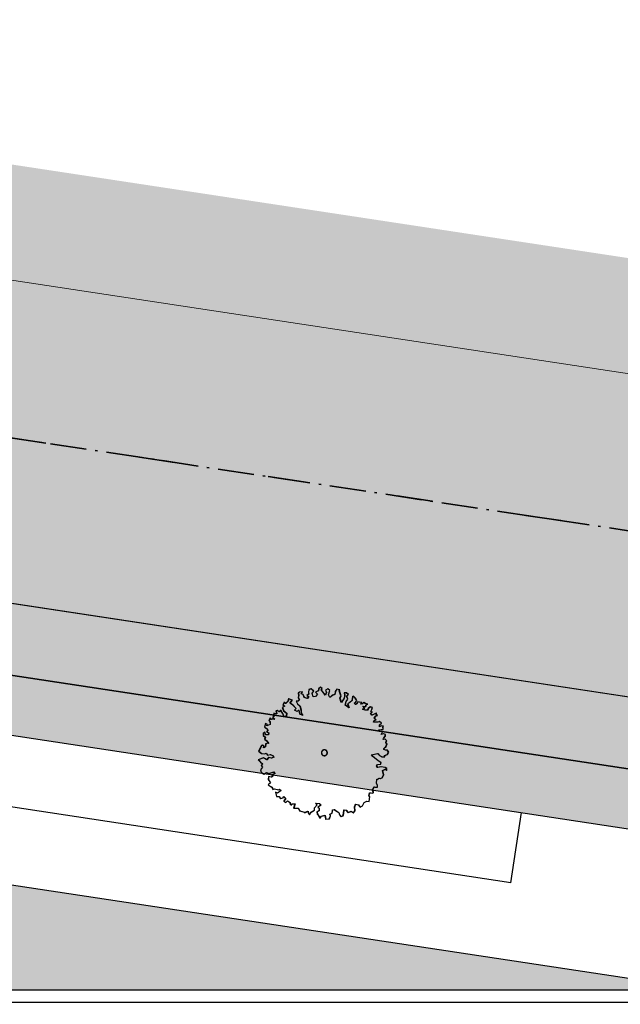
# Model space of a CAD drawing. Header units: metres. Extents: x -5203299 to 2078834, y 245743 to 5817682.
# Tile 230 of 256: x 366429 to 366455, y 5814224 to 5814266. Entities that reach past the tile are written whole.
import ezdxf

# ---------------------------------------------------------------- set-up
doc = ezdxf.new("R2010")
doc.units = ezdxf.units.M
doc.header["$LTSCALE"] = 0.5
doc.linetypes.add('grob-A0TUTQFOZ9', pattern=[11, 3, -8])
doc.linetypes.add('ISO-10 Strichpunktlinie', pattern=[4.699, 3.048, -0.762, 0.127, -0.762])
for name, color, linetype, lineweight in [('02.02_Nutzung. Gebäude-Gewerbe Neubau', 7, 'Continuous', 9), ('2D-Schatten', 7, 'Continuous', 5), ('30 -39 Baustelle- Fläche', 7, 'Continuous', 15), ('99.04_Erschließung_VP-S-Borde-Kantenstein', 7, 'Continuous', 25), ('CS_XREF_Straßenpl-Bäume', 7, 'Continuous', 25), ('Keine', 7, 'Continuous', 9)]:
    doc.layers.add(name, color=color, linetype=linetype, lineweight=lineweight)
for name, color, linetype, lineweight, true_color in [('30 -34 Innenwände- 4 Türen_Fenster', 7, 'Continuous', 15, 0x9955ff), ('99.04_Erschließung_VP-S-Borde-Begrenzungslinie-Parkstände', 1, 'Continuous', 25, 0xff0000), ('99.04_Erschließung_VP-S-Farben-Gehweg-Betonsteinpflaster', 7, 'Continuous', 25, 0xffd6a8), ('99.04_Erschließung_VP-S-Farben-Grünflächen', 7, 'Continuous', 25, 0xc2e687), ('99.04_Erschließung_VP-S-Farben-Mulde', 7, 'Continuous', 25, 0xa8ffff), ('99.04_Gleisplanung VP 02_23-EB-1236R-A-FAHRKANTE', 150, 'Continuous', 35, 0x007fff), ('S-Baum', 7, 'Continuous', 25, 0x4c994c)]:
    doc.layers.add(name, color=color, linetype=linetype, lineweight=lineweight, true_color=true_color)

# ---------------------------------------------------------------- blocks, each defined once
blk = doc.blocks.new('Gruppe-12')
at = {"layer": 'S-Baum', "flags": 128}
blk.add_lwpolyline([(366444.987, 5814234.718), (366444.919, 5814234.721), (366444.841, 5814234.743), (366444.842, 5814234.791), (366444.933, 5814234.876), (366444.976, 5814234.99), (366444.929, 5814235.012), (366444.931, 5814235.06), (366444.969, 5814235.118), (366444.895, 5814235.18), (366444.815, 5814235.171), (366444.828, 5814235.21), (366444.9, 5814235.315), (366444.91, 5814235.383), (366444.823, 5814235.406), (366444.726, 5814235.381), (366444.786, 5814235.486), (366444.643, 5814235.499), (366444.634, 5814235.579), (366444.734, 5814235.595), (366444.81, 5814235.593), (366444.805, 5814235.7), (366444.826, 5814235.728), (366444.739, 5814235.751), (366444.658, 5814235.705), (366444.661, 5814235.782), (366444.743, 5814235.858), (366444.665, 5814235.92), (366444.586, 5814235.903), (366444.509, 5814235.906), (366444.41, 5814235.898), (366444.432, 5814235.968), (366444.512, 5814236.002), (366444.436, 5814236.075), (366444.507, 5814236.16), (366444.575, 5814236.186), (366444.52, 5814236.217), (366444.522, 5814236.284), (366444.433, 5814236.239), (366444.344, 5814236.194), (366444.276, 5814236.284), (366444.356, 5814236.321), (366444.289, 5814236.352), (366444.332, 5814236.438), (366444.355, 5814236.525), (366444.268, 5814236.548), (366444.186, 5814236.482), (366444.144, 5814236.405), (366444.056, 5814236.408), (366443.95, 5814236.451), (366444.031, 5814236.488), (366443.954, 5814236.57), (366444.073, 5814236.566), (366444.104, 5814236.641), (366444.164, 5814236.659), (366444.058, 5814236.693), (366443.988, 5814236.724), (366443.929, 5814236.667), (366443.87, 5814236.66), (366443.901, 5814236.735), (366443.805, 5814236.75), (366443.745, 5814236.752), (366443.704, 5814236.694), (366443.654, 5814236.648), (366443.596, 5814236.698), (366443.658, 5814236.755), (366443.699, 5814236.813), (366443.635, 5814236.911), (366443.55, 5814237.002), (366443.518, 5814236.963), (366443.493, 5814236.809), (366443.402, 5814236.733), (366443.313, 5814236.679), (366443.366, 5814236.51), (366443.215, 5814236.623), (366443.248, 5814236.769), (366443.319, 5814236.874), (366443.267, 5814237.003), (366443.346, 5814237.068), (366443.26, 5814237.139), (366443.173, 5814237.142), (366443.189, 5814237.026), (366443.165, 5814236.908), (366443.043, 5814236.736), (366442.99, 5814236.914), (366443.032, 5814237.011), (366442.96, 5814237.217), (366442.973, 5814237.265), (366442.855, 5814237.3), (366442.795, 5814237.195), (366442.771, 5814237.068), (366442.662, 5814237.032), (366442.561, 5814236.948), (366442.505, 5814237.049), (366442.562, 5814237.231), (366442.477, 5814237.313), (366442.376, 5814237.257), (366442.421, 5814237.159), (366442.368, 5814237.034), (366442.266, 5814237.181), (366442.2, 5814237.254), (366442.231, 5814237.321), (366442.165, 5814237.383), (366442.086, 5814237.306), (366442.072, 5814237.219), (366441.954, 5814237.164), (366442.039, 5814237.082), (366441.956, 5814236.988), (366441.859, 5814236.963), (366441.817, 5814237.117), (366441.814, 5814237.12), (366441.887, 5814237.214), (366441.763, 5814237.306), (366441.674, 5814237.272), (366441.659, 5814237.165), (366441.668, 5814237.077), (366441.595, 5814237.029), (366441.664, 5814236.978), (366441.611, 5814236.901), (366441.487, 5814236.936), (366441.432, 5814237.065), (366441.354, 5814237.096), (366441.396, 5814237.174), (366441.28, 5814237.167), (366441.228, 5814237.12), (366441.244, 5814237.021), (366441.221, 5814236.934), (366441.269, 5814236.836), (366441.216, 5814236.79), (366441.14, 5814236.781), (366441.193, 5814236.672), (366441.297, 5814236.572), (366441.343, 5814236.423), (366441.347, 5814236.296), (366441.422, 5814236.186), (366441.297, 5814236.238), (366441.263, 5814236.406), (366441.182, 5814236.35), (366441.068, 5814236.413), (366441.138, 5814236.478), (366441.007, 5814236.619), (366440.874, 5814236.702), (366440.974, 5814236.826), (366440.82, 5814236.88), (366440.797, 5814236.784), (366440.695, 5814236.689), (366440.64, 5814236.739), (366440.586, 5814236.633), (366440.654, 5814236.574), (366440.553, 5814236.518), (366440.608, 5814236.38), (366440.741, 5814236.277), (366440.728, 5814236.15), (366440.62, 5814236.134), (366440.592, 5814236.242), (366440.482, 5814236.404), (366440.42, 5814236.336), (366440.334, 5814236.398), (366440.286, 5814236.38), (366440.321, 5814236.251), (366440.261, 5814236.245), (366440.194, 5814236.276), (366440.192, 5814236.208), (366440.189, 5814236.129), (366440.148, 5814236.093), (366440.234, 5814236.022), (366440.106, 5814236.007), (366440.04, 5814236.077), (366439.989, 5814235.971), (366440.035, 5814235.93), (366440.042, 5814235.803), (366439.902, 5814235.748), (366439.915, 5814235.818), (366439.845, 5814235.838), (366439.804, 5814235.695), (366439.87, 5814235.653), (366439.954, 5814235.542), (366439.893, 5814235.496), (366439.979, 5814235.443), (366439.968, 5814235.367), (366439.849, 5814235.371), (366439.805, 5814235.48), (366439.744, 5814235.422), (366439.752, 5814235.334), (366439.838, 5814235.272), (366439.806, 5814235.185), (366439.892, 5814235.115), (366439.976, 5814235.004), (366439.948, 5814235.017), (366439.848, 5814234.989), (366439.843, 5814234.853), (366439.763, 5814234.816), (366439.785, 5814234.883), (366439.719, 5814234.934), (366439.678, 5814234.907), (366439.554, 5814234.668), (366439.678, 5814234.576), (366439.813, 5814234.56), (366439.874, 5814234.589), (366439.928, 5814234.508), (366440.047, 5814234.532), (366440.142, 5814234.492), (366440.199, 5814234.419), (366440.09, 5814234.375), (366439.975, 5814234.407), (366439.893, 5814234.314), (366439.835, 5814234.355), (366439.748, 5814234.398), (366439.542, 5814234.314), (366439.635, 5814234.215), (366439.72, 5814234.133), (366439.661, 5814234.067), (366439.715, 5814233.997), (366439.635, 5814233.884), (366439.66, 5814233.784), (366439.773, 5814233.701), (366439.883, 5814233.777), (366439.989, 5814233.725), (366440.109, 5814233.769), (366440.198, 5814233.794), (366440.244, 5814233.736), (366440.106, 5814233.673), (366440.163, 5814233.612), (366440.092, 5814233.583), (366439.968, 5814233.607), (366439.963, 5814233.471), (366440.055, 5814233.332), (366439.956, 5814233.256), (366440.042, 5814233.194), (366440.117, 5814233.155), (366440.153, 5814233.055), (366440.213, 5814233.081), (366440.34, 5814233.06), (366440.407, 5814233.046), (366440.437, 5814233.073), (366440.503, 5814233.014), (366440.351, 5814232.901), (366440.265, 5814232.943), (366440.31, 5814232.766), (366440.426, 5814232.762), (366440.471, 5814232.673), (366440.579, 5814232.698), (366440.613, 5814232.765), (366440.698, 5814232.674), (366440.626, 5814232.58), (366440.626, 5814232.569), (366440.7, 5814232.51), (366440.771, 5814232.584), (366440.887, 5814232.503), (366440.874, 5814232.445), (366440.931, 5814232.394), (366440.962, 5814232.45), (366441.089, 5814232.457), (366441.035, 5814232.272), (366441.131, 5814232.269), (366441.23, 5814232.266), (366441.248, 5814232.208), (366441.285, 5814232.148), (366441.333, 5814232.135), (366441.488, 5814232.101), (366441.506, 5814232.072), (366441.527, 5814232.091), (366441.636, 5814232.144), (366441.661, 5814232.036), (366441.699, 5814231.986), (366441.762, 5814232.092), (366441.912, 5814232.186), (366441.915, 5814232.282), (366442.027, 5814232.405), (366441.959, 5814232.476), (366442.117, 5814232.47), (366442.191, 5814232.4), (366442.052, 5814232.306), (366442.11, 5814232.267), (366442.106, 5814232.148), (366442.017, 5814232.111), (366442.031, 5814232.015), (366442.069, 5814231.974), (366442.144, 5814231.844), (366442.206, 5814231.93), (366442.352, 5814231.964), (366442.386, 5814231.796), (366442.542, 5814231.822), (366442.586, 5814231.948), (366442.569, 5814232.016), (366442.658, 5814232.053), (366442.682, 5814232.196), (366442.751, 5814232.214), (366442.809, 5814232.172), (366442.942, 5814232.08), (366442.969, 5814231.983), (366443.035, 5814231.921), (366443.116, 5814231.95), (366443.147, 5814232.036), (366443.161, 5814232.192), (366443.239, 5814232.178), (366443.324, 5814232.087), (366443.461, 5814232.133), (366443.558, 5814232.071), (366443.621, 5814232.156), (366443.607, 5814232.324), (366443.647, 5814232.43), (366443.765, 5814232.406), (366443.838, 5814232.304), (366443.939, 5814232.36), (366444.012, 5814232.505), (366444.121, 5814232.569), (366444.22, 5814232.546), (366444.247, 5814232.76), (366444.208, 5814232.77), (366444.241, 5814232.916), (366444.3, 5814232.914), (366444.376, 5814232.903), (366444.397, 5814232.93), (366444.397, 5814232.939), (366444.364, 5814233.048), (366444.436, 5814233.164), (366444.472, 5814233.151), (366444.572, 5814233.159), (366444.574, 5814233.219), (366444.529, 5814233.316), (366444.543, 5814233.491), (366444.574, 5814233.49), (366444.644, 5814233.536), (366444.692, 5814233.526), (366444.772, 5814233.551), (366444.833, 5814233.677), (366444.791, 5814233.865), (366444.9, 5814233.909), (366444.958, 5814233.859), (366444.961, 5814233.947), (366444.894, 5814233.989), (366444.717, 5814234.014), (366444.58, 5814233.988), (366444.534, 5814234.049), (366444.576, 5814234.107), (366444.712, 5814234.122), (366444.723, 5814234.198), (366444.601, 5814234.27), (366444.372, 5814234.456), (366444.315, 5814234.526), (366444.58, 5814234.574), (366444.657, 5814234.495), (366444.762, 5814234.432), (366444.878, 5814234.439), (366444.872, 5814234.496), (366444.872, 5814234.496), (366444.989, 5814234.54), (366445.041, 5814234.637)], close=True, dxfattribs=at)
at = {"layer": 'S-Baum'}
blk.add_rational_spline([(366442.298, 5814234.487), (366442.06, 5814234.551), (366442.124, 5814234.789), (366442.362, 5814234.725), (366442.6, 5814234.661), (366442.536, 5814234.424), (366442.298, 5814234.487)], [1, 0.333333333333, 0.333333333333, 1, 0.333333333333, 0.333333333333, 1], degree=3, knots=[0, 0, 0, 0, 0.5, 0.5, 0.5, 1, 1, 1, 1], dxfattribs=at)
blk = doc.blocks.new('_25-01-10_187 KRA_CS_LP4_Außenanlagenplan (3D)')
at = {"layer": 'CS_XREF_Straßenpl-Bäume'}
blk.add_blockref('Gruppe-12', (0, 0), dxfattribs=at)
blk = doc.blocks.new('Gruppe-457')
at = {"layer": 'S-Baum', "flags": 128}
blk.add_lwpolyline([(-147.824, 29.011), (-147.892, 29.013), (-147.971, 29.035), (-147.969, 29.083), (-147.879, 29.168), (-147.835, 29.283), (-147.882, 29.304), (-147.881, 29.352), (-147.842, 29.41), (-147.916, 29.472), (-147.996, 29.463), (-147.983, 29.503), (-147.912, 29.608), (-147.901, 29.675), (-147.988, 29.698), (-148.085, 29.673), (-148.025, 29.778), (-148.169, 29.792), (-148.177, 29.871), (-148.078, 29.888), (-148.001, 29.885), (-148.006, 29.993), (-147.985, 30.02), (-148.072, 30.043), (-148.153, 29.998), (-148.151, 30.074), (-148.069, 30.151), (-148.146, 30.213), (-148.226, 30.196), (-148.302, 30.198), (-148.401, 30.19), (-148.379, 30.26), (-148.299, 30.294), (-148.376, 30.368), (-148.305, 30.453), (-148.236, 30.479), (-148.292, 30.509), (-148.289, 30.577), (-148.379, 30.532), (-148.468, 30.487), (-148.535, 30.577), (-148.455, 30.614), (-148.522, 30.644), (-148.479, 30.73), (-148.457, 30.817), (-148.544, 30.84), (-148.625, 30.775), (-148.667, 30.697), (-148.755, 30.7), (-148.861, 30.743), (-148.78, 30.78), (-148.857, 30.862), (-148.738, 30.858), (-148.707, 30.933), (-148.647, 30.951), (-148.754, 30.986), (-148.823, 31.016), (-148.882, 30.959), (-148.942, 30.953), (-148.911, 31.028), (-149.007, 31.042), (-149.066, 31.044), (-149.107, 30.986), (-149.157, 30.94), (-149.215, 30.99), (-149.154, 31.047), (-149.112, 31.105), (-149.177, 31.204), (-149.261, 31.294), (-149.294, 31.256), (-149.319, 31.101), (-149.409, 31.025), (-149.499, 30.971), (-149.445, 30.803), (-149.597, 30.915), (-149.563, 31.061), (-149.492, 31.166), (-149.544, 31.296), (-149.466, 31.361), (-149.551, 31.432), (-149.639, 31.435), (-149.623, 31.318), (-149.646, 31.2), (-149.768, 31.029), (-149.822, 31.206), (-149.779, 31.303), (-149.851, 31.51), (-149.838, 31.557), (-149.956, 31.592), (-150.016, 31.487), (-150.04, 31.36), (-150.149, 31.325), (-150.251, 31.24), (-150.307, 31.341), (-150.25, 31.523), (-150.335, 31.605), (-150.436, 31.549), (-150.391, 31.452), (-150.443, 31.326), (-150.546, 31.474), (-150.611, 31.547), (-150.581, 31.614), (-150.646, 31.675), (-150.725, 31.599), (-150.74, 31.511), (-150.858, 31.456), (-150.773, 31.374), (-150.855, 31.281), (-150.952, 31.256), (-150.994, 31.409), (-150.998, 31.413), (-150.924, 31.506), (-151.048, 31.598), (-151.137, 31.565), (-151.152, 31.458), (-151.144, 31.37), (-151.216, 31.321), (-151.147, 31.271), (-151.201, 31.193), (-151.324, 31.229), (-151.379, 31.358), (-151.457, 31.389), (-151.415, 31.466), (-151.531, 31.459), (-151.584, 31.413), (-151.567, 31.313), (-151.59, 31.226), (-151.542, 31.128), (-151.595, 31.082), (-151.672, 31.073), (-151.619, 30.964), (-151.515, 30.864), (-151.469, 30.716), (-151.464, 30.588), (-151.389, 30.478), (-151.515, 30.531), (-151.548, 30.699), (-151.63, 30.642), (-151.744, 30.705), (-151.673, 30.771), (-151.804, 30.911), (-151.937, 30.995), (-151.837, 31.119), (-151.991, 31.172), (-152.014, 31.077), (-152.116, 30.981), (-152.171, 31.031), (-152.226, 30.925), (-152.157, 30.866), (-152.258, 30.81), (-152.203, 30.673), (-152.071, 30.569), (-152.084, 30.442), (-152.192, 30.426), (-152.219, 30.535), (-152.33, 30.697), (-152.391, 30.628), (-152.477, 30.691), (-152.526, 30.672), (-152.491, 30.544), (-152.55, 30.537), (-152.617, 30.568), (-152.619, 30.5), (-152.622, 30.421), (-152.663, 30.386), (-152.578, 30.315), (-152.705, 30.299), (-152.771, 30.369), (-152.823, 30.264), (-152.776, 30.223), (-152.769, 30.095), (-152.91, 30.04), (-152.896, 30.111), (-152.966, 30.13), (-153.008, 29.987), (-152.941, 29.945), (-152.857, 29.835), (-152.918, 29.789), (-152.832, 29.735), (-152.843, 29.659), (-152.962, 29.663), (-153.006, 29.772), (-153.068, 29.715), (-153.059, 29.627), (-152.974, 29.564), (-153.005, 29.478), (-152.92, 29.407), (-152.836, 29.297), (-152.863, 29.309), (-152.964, 29.281), (-152.968, 29.145), (-153.049, 29.109), (-153.027, 29.176), (-153.093, 29.226), (-153.133, 29.199), (-153.257, 28.96), (-153.133, 28.868), (-152.998, 28.852), (-152.937, 28.881), (-152.884, 28.8), (-152.764, 28.825), (-152.669, 28.785), (-152.612, 28.712), (-152.721, 28.667), (-152.836, 28.7), (-152.919, 28.606), (-152.977, 28.648), (-153.063, 28.69), (-153.269, 28.607), (-153.177, 28.508), (-153.092, 28.425), (-153.15, 28.36), (-153.096, 28.29), (-153.176, 28.177), (-153.152, 28.077), (-153.038, 27.994), (-152.928, 28.069), (-152.822, 28.017), (-152.702, 28.061), (-152.613, 28.087), (-152.567, 28.029), (-152.705, 27.965), (-152.648, 27.904), (-152.72, 27.875), (-152.843, 27.899), (-152.848, 27.764), (-152.757, 27.625), (-152.855, 27.549), (-152.77, 27.487), (-152.695, 27.447), (-152.658, 27.347), (-152.598, 27.373), (-152.471, 27.352), (-152.404, 27.338), (-152.375, 27.366), (-152.309, 27.307), (-152.46, 27.193), (-152.546, 27.236), (-152.501, 27.059), (-152.385, 27.055), (-152.34, 26.966), (-152.232, 26.99), (-152.198, 27.057), (-152.114, 26.966), (-152.185, 26.873), (-152.185, 26.861), (-152.111, 26.802), (-152.04, 26.876), (-151.924, 26.796), (-151.938, 26.737), (-151.88, 26.687), (-151.85, 26.742), (-151.722, 26.749), (-151.776, 26.565), (-151.68, 26.561), (-151.581, 26.558), (-151.563, 26.501), (-151.526, 26.44), (-151.478, 26.427), (-151.324, 26.394), (-151.305, 26.365), (-151.284, 26.384), (-151.175, 26.437), (-151.15, 26.328), (-151.112, 26.279), (-151.049, 26.384), (-150.899, 26.478), (-150.896, 26.574), (-150.784, 26.698), (-150.852, 26.768), (-150.694, 26.763), (-150.62, 26.692), (-150.759, 26.598), (-150.701, 26.559), (-150.705, 26.44), (-150.794, 26.404), (-150.78, 26.307), (-150.742, 26.266), (-150.667, 26.136), (-150.605, 26.222), (-150.459, 26.257), (-150.425, 26.089), (-150.269, 26.114), (-150.225, 26.24), (-150.243, 26.309), (-150.154, 26.345), (-150.129, 26.489), (-150.06, 26.506), (-150.002, 26.465), (-149.87, 26.373), (-149.842, 26.275), (-149.776, 26.214), (-149.696, 26.242), (-149.664, 26.329), (-149.651, 26.484), (-149.572, 26.47), (-149.487, 26.379), (-149.35, 26.426), (-149.253, 26.363), (-149.191, 26.449), (-149.205, 26.616), (-149.164, 26.722), (-149.046, 26.698), (-148.973, 26.597), (-148.872, 26.653), (-148.8, 26.797), (-148.69, 26.862), (-148.592, 26.838), (-148.564, 27.053), (-148.604, 27.062), (-148.57, 27.208), (-148.511, 27.206), (-148.435, 27.195), (-148.414, 27.223), (-148.414, 27.231), (-148.447, 27.34), (-148.375, 27.456), (-148.339, 27.444), (-148.24, 27.452), (-148.238, 27.511), (-148.282, 27.609), (-148.268, 27.784), (-148.237, 27.783), (-148.167, 27.828), (-148.12, 27.818), (-148.039, 27.844), (-147.979, 27.969), (-148.02, 28.157), (-147.911, 28.202), (-147.854, 28.152), (-147.851, 28.239), (-147.917, 28.281), (-148.095, 28.307), (-148.231, 28.28), (-148.277, 28.341), (-148.236, 28.399), (-148.099, 28.415), (-148.088, 28.491), (-148.21, 28.563), (-148.439, 28.749), (-148.496, 28.818), (-148.231, 28.866), (-148.155, 28.787), (-148.049, 28.724), (-147.933, 28.731), (-147.94, 28.788), (-147.94, 28.788), (-147.822, 28.832), (-147.771, 28.93)], close=True, dxfattribs=at)
at = {"layer": 'S-Baum'}
blk.add_rational_spline([(-150.513, 28.78), (-150.751, 28.843), (-150.687, 29.081), (-150.449, 29.018), (-150.212, 28.954), (-150.275, 28.716), (-150.513, 28.78)], [1, 0.333333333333, 0.333333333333, 1, 0.333333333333, 0.333333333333, 1], degree=3, knots=[0, 0, 0, 0, 0.5, 0.5, 0.5, 1, 1, 1, 1], dxfattribs=at)
blk = doc.blocks.new('_23-07-06_Massenplan_TB_Weiterführende Schule (3D)')
at = {"layer": '02.02_Nutzung. Gebäude-Gewerbe Neubau', "linetype": 'Continuous', "lineweight": 0}
blk.add_hatch(color=9, dxfattribs=at).paths.add_polyline_path([(-115.411, 43.928), (-131.126, 43.915), (-137.412, 44.869), (-185.418, 52.158), (-185.406, 38.499), (-132.138, 30.414), (-115.399, 30.428)])
at = {"layer": '2D-Schatten', "linetype": 'Continuous', "lineweight": 0, "transparency": 33554457}
blk.add_hatch(color=7, dxfattribs=at).paths.add_polyline_path([(-193.941, 78.86), (-191.818, 78.862), (-191.818, 55.771), (-185.42, 54.713), (-185.432, 68.869), (-183.309, 68.871), (-183.299, 56.723), (-137.416, 49.757), (-137.414, 47.184), (-130.15, 45.95), (-115.412, 45.95), (-115.418, 52.928), (-137.418, 52.91), (-135.297, 55.031), (-113.297, 55.05), (-113.291, 48.169), (-111.168, 48.171), (-111.157, 34.671), (-115.399, 30.428), (-115.411, 43.928), (-131.126, 43.915), (-185.418, 52.158), (-185.418, 52.158), (-193.915, 53.448)])
at = {"layer": '99.04_Erschließung_VP-S-Farben-Gehweg-Betonsteinpflaster', "linetype": 'Continuous', "lineweight": 0, "true_color": 0xffd6a8}
h = blk.add_hatch(color=41, dxfattribs=at)
edge = h.paths.add_edge_path()
edge.add_line((-110.137, 30.4), (-132.045, 30.4))
edge.add_line((-132.045, 30.4), (-219.411, 43.661))
edge.add_line((-219.411, 43.661), (-219.408, 40.626))
edge.add_line((-219.408, 40.626), (-119.102, 25.401))
edge.add_arc((-112.461, 69.15), 44.25, 261.3692, 270)
edge.add_line((-112.461, 24.9), (-110.137, 24.9))
edge.add_line((-110.137, 24.9), (-110.137, 30.4))
at = {"layer": '99.04_Erschließung_VP-S-Farben-Grünflächen', "linetype": 'Continuous', "lineweight": 0, "true_color": 0xc2e687}
blk.add_hatch(color=71, dxfattribs=at).paths.add_polyline_path([(-204.387, 29.462), (-204.387, 18.888), (-110.137, 18.888), (-110.137, 19.15), (-136.225, 19.15)])
at = {"layer": '99.04_Erschließung_VP-S-Farben-Mulde', "linetype": 'Continuous', "lineweight": 0, "true_color": 0xa8ffff}
h = blk.add_hatch(color=131, dxfattribs=at)
edge = h.paths.add_edge_path()
edge.add_line((-219.408, 40.626), (-219.406, 38.097))
edge.add_line((-219.406, 38.097), (-119.477, 22.929))
edge.add_arc((-112.461, 69.15), 46.75, 261.3692, 270)
edge.add_line((-112.461, 22.4), (-110.137, 22.4))
edge.add_line((-110.137, 22.4), (-110.137, 24.9))
edge.add_line((-110.137, 24.9), (-112.461, 24.9))
edge.add_line((-112.461, 24.9), (-112.461, 24.9))
edge.add_arc((-112.428, 69.59), 44.69, 261.4117, 269.9574, ccw=False)
edge.add_line((-119.102, 25.401), (-119.102, 25.401))
edge.add_line((-119.102, 25.401), (-219.408, 40.626))
h = blk.add_hatch(color=131, dxfattribs=at)
edge = h.paths.add_edge_path()
edge.add_line((-219.408, 40.626), (-219.406, 38.097))
edge.add_line((-219.406, 38.097), (-119.477, 22.929))
edge.add_arc((-112.461, 69.15), 46.75, 261.3692, 270)
edge.add_line((-112.461, 22.4), (-110.137, 22.4))
edge.add_line((-110.137, 22.4), (-110.137, 24.9))
edge.add_line((-110.137, 24.9), (-112.461, 24.9))
edge.add_arc((-112.428, 69.59), 44.69, 261.4117, 269.9574, ccw=False)
edge.add_line((-119.102, 25.401), (-219.408, 40.626))
at = {"layer": '02.02_Nutzung. Gebäude-Gewerbe Neubau', "flags": 128}
blk.add_lwpolyline([(-115.411, 43.928), (-131.126, 43.915), (-137.412, 44.869), (-185.418, 52.158), (-185.406, 38.499), (-132.138, 30.414), (-115.399, 30.428)], close=True, dxfattribs=at)
at = {"layer": '99.04_Erschließung_VP-S-Borde-Begrenzungslinie-Parkstände'}
for q in [(-187.089, 30.158), (-142.149, 26.371)]:
    blk.add_line((-142.599, 23.405), q, dxfattribs=at)
at = {"layer": '99.04_Erschließung_VP-S-Borde-Kantenstein', "lineweight": 9}
for p, q in [((-132.045, 30.4), (-219.411, 43.661)), ((-119.102, 25.401), (-219.408, 40.626))]:
    blk.add_line(p, q, dxfattribs=at)
at = {"layer": '99.04_Erschließung_VP-S-Farben-Gehweg-Betonsteinpflaster', "flags": 128}
blk.add_lwpolyline([(-110.137, 30.4), (-132.045, 30.4), (-219.411, 43.661), (-219.408, 40.626), (-119.102, 25.401, 0.037677), (-112.461, 24.9), (-110.137, 24.9)], format="xyb", close=True, dxfattribs=at)
at = {"layer": '99.04_Erschließung_VP-S-Farben-Grünflächen', "flags": 128}
blk.add_lwpolyline([(-204.387, 29.462), (-204.387, 18.888), (-110.137, 18.888), (-110.137, 19.15), (-136.225, 19.15)], close=True, dxfattribs=at)
at = {"layer": '99.04_Erschließung_VP-S-Farben-Mulde', "flags": 128}
for points in [[(-219.408, 40.626), (-219.406, 38.097), (-119.477, 22.929, 0.037677), (-112.461, 22.4), (-110.137, 22.4), (-110.137, 24.9), (-112.461, 24.9), (-112.461, 24.9, -0.037305), (-119.102, 25.401), (-119.102, 25.401)], [(-219.408, 40.626), (-219.406, 38.097), (-119.477, 22.929, 0.037677), (-112.461, 22.4), (-110.137, 22.4), (-110.137, 24.9), (-112.461, 24.9, -0.037305), (-119.102, 25.401)]]:
    blk.add_lwpolyline(points, format="xyb", close=True, dxfattribs=at)
at = {"layer": '99.04_Gleisplanung VP 02_23-EB-1236R-A-FAHRKANTE', "flags": 128}
blk.add_lwpolyline([(563.016, 18.313), (-195.633, 18.362), (-195.633, 18.362, -0.005965), (-243.325, 18.934), (-544.406, 26.139)], format="xyb", dxfattribs=at)
at = {"layer": 'S-Baum'}
blk.add_blockref('Gruppe-457', (0, 0), dxfattribs=at)
blk = doc.blocks.new('Gruppe-987')
at = {"layer": '30 -39 Baustelle- Fläche', "color": 92, "linetype": 'ISO-10 Strichpunktlinie', "lineweight": 35, "flags": 128}
blk.add_lwpolyline([(-220.649, -7.883), (-220.843, -7.762), (-221.195, -7.386), (-221.243, -7.3), (-221.493, 0.432), (-221.053, 1.404), (-219.771, 3.375), (-219.136, 26.237), (-219.136, 50.542), (-132.5, 37.5), (-63.576, 37.5), (-63.576, 29.58), (-72.08, 25.843), (-77.123, 23.106), (-82.027, 19.902), (-90.036, 12.328), (-96.118, 5.609), (-100.698, 1.004), (-101.742, 0.18), (-102.855, -0.538), (-104.599, -1.396), (-105.809, -1.831), (-106.906, -2.18), (-108.564, -2.459), (-110.166, -2.478), (-115.339, -2.376), (-124.654, -2.211), (-130.768, -2.107), (-138.022, -1.994), (-147.056, -1.855), (-155.235, -1.954), (-162.645, -2.064), (-171.725, -2.141), (-183.133, -2.275), (-197.088, -2.644), (-201.64, -2.819), (-209.911, -3.719), (-214.633, -4.835), (-219.051, -6.87)], close=True, dxfattribs=at)
at = {"layer": '30 -39 Baustelle- Fläche', "color": 171, "linetype": 'grob-A0TUTQFOZ9', "lineweight": 35, "true_color": 0x7f7fff, "flags": 128}
blk.add_lwpolyline([(-63.576, 37.5), (-132.5, 37.5), (-219.136, 50.542)], dxfattribs=at)
blk = doc.blocks.new('_BE Phase 2 (3D)')
at = {"layer": 'Keine', "color": 7}
blk.add_blockref('Gruppe-987', (0, 0), dxfattribs=at)

msp = doc.modelspace()

# ---------------------------------------------------------------- block references
at = {"layer": '30 -34 Innenwände- 4 Türen_Fenster', "color": 1}
msp.add_blockref('_25-01-10_187 KRA_CS_LP4_Außenanlagenplan (3D)', (0, 0), dxfattribs=at)

# ---------------------------------------------------------------- next in the draw order: block references
at = {"layer": 'Keine', "color": 1}
msp.add_blockref('_23-07-06_Massenplan_TB_Weiterführende Schule (3D)', (366592.803, 5814205.708), dxfattribs=at)

# ---------------------------------------------------------------- next in the draw order: block references
msp.add_blockref('_BE Phase 2 (3D)', (366592.803, 5814205.708), dxfattribs=at)

doc.saveas('drawing.dxf')
